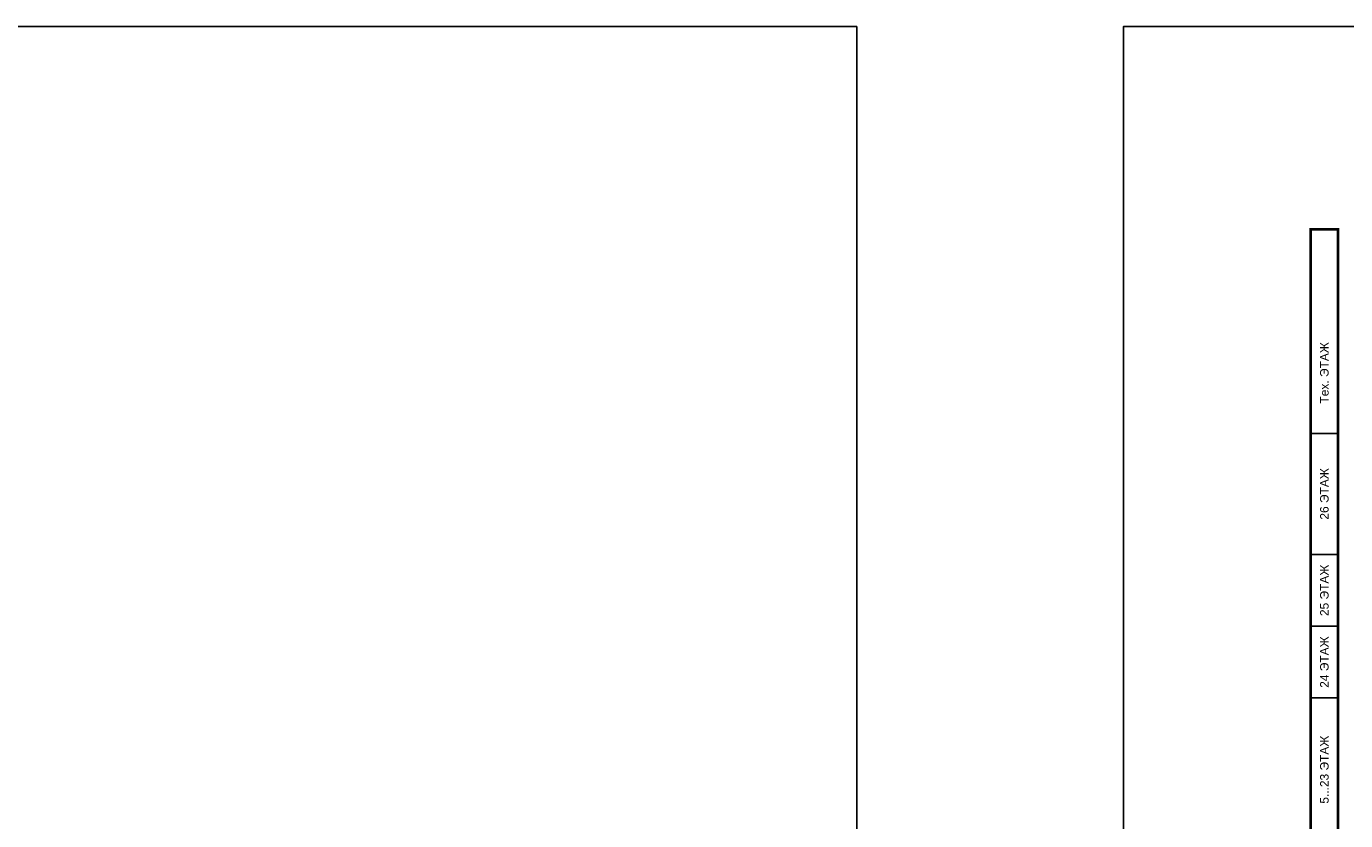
# Model space of a CAD drawing. Header units: millimetres. Extents: x 0 to 2625, y -889 to 841.
# Tile 19 of 24: x 1487 to 1874, y -326 to -93. Entities that reach past the tile are written whole.
import ezdxf

# ---------------------------------------------------------------- set-up
doc = ezdxf.new("R2010")
doc.units = ezdxf.units.MM
doc.layers.get('0').update_dxf_attribs({"lineweight": 15})
doc.layers.add('UNPLOTTED', color=2, linetype='Continuous', plot=False)
doc.styles.add('CP.Text', font='arial.ttf')

# ---------------------------------------------------------------- blocks, each defined once
blk = doc.blocks.new('*U1')
at = {"color": 0}
blk.add_lwpolyline([(0, 584), (0, 0), (-816, 0), (-816, 584)], close=True, dxfattribs=at)

msp = doc.modelspace()

# ---------------------------------------------------------------- linework, layer by layer
at = {"color": 251, "true_color": 0x636466, "const_width": 0.8}
msp.add_lwpolyline([(1863.47, -152.5), (1871.47, -152.5), (1871.47, -573), (1863.47, -573)], close=True, dxfattribs=at)
at = {"color": 251, "linetype": 'ByBlock', "lineweight": 5, "ltscale": 3, "true_color": 0x636466}
for points in [[(1863.47, -247.67), (1871.47, -247.67), (1871.47, -152.5), (1863.47, -152.5)], [(1863.47, -212.22), (1871.47, -212.22), (1871.47, -152.5), (1863.47, -152.5)], [(1863.47, -247.67), (1871.47, -247.67), (1871.47, -212.22), (1863.47, -212.22)], [(1863.47, -268.67), (1871.47, -268.67), (1871.47, -247.67), (1863.47, -247.67)], [(1863.47, -289.67), (1871.47, -289.67), (1871.47, -268.67), (1863.47, -268.67)], [(1863.47, -331.67), (1871.47, -331.67), (1871.47, -289.67), (1863.47, -289.67)]]:
    msp.add_lwpolyline(points, close=True, dxfattribs=at)

# ---------------------------------------------------------------- block references
at = {"layer": 'UNPLOTTED'}
for p in [(1730.61, -677.08), (2624.66, -677.08)]:
    msp.add_blockref('*U1', p, dxfattribs=at)

# ---------------------------------------------------------------- texts
at = {"char_height": 2.5, "attachment_point": 5, "rotation": 90, "style": 'CP.Text'}
for s, insert, width in [('Тех. ЭТАЖ', (1867.47, -194.5), 35.4466), ('26 ЭТАЖ', (1867.47, -229.94), 35.4466), ('25 ЭТАЖ', (1867.47, -258.17), 21), ('24 ЭТАЖ', (1867.47, -279.17), 21), ('5...23 ЭТАЖ', (1867.47, -310.67), 42)]:
    msp.add_mtext(s, dxfattribs=dict(at, insert=insert, width=width))

doc.saveas('drawing.dxf')
